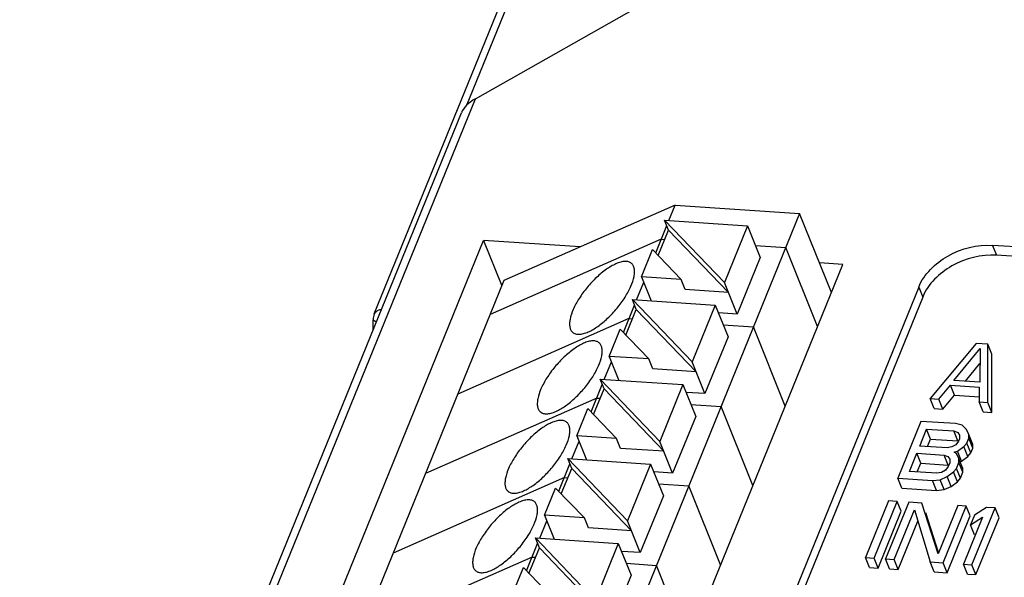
# Model space of a CAD drawing. Header units: millimetres. Extents: x -2787 to 4673, y -54 to 2046.
# Tile 45 of 124: x -503 to -470, y 405 to 423. Entities that reach past the tile are written whole.
import ezdxf

# ---------------------------------------------------------------- set-up
doc = ezdxf.new("R2010")
doc.units = ezdxf.units.MM
doc.header["$LTSCALE"] = 81.675
doc.layers.get('0').update_dxf_attribs({"linetype": 'CONTINUOUS'})

msp = doc.modelspace()

# ---------------------------------------------------------------- linework, layer by layer
at = {"color": 3}
for p, q in [((-491.271, 413.478), (-463.349, 482.122)), ((-469.832, 465.584), (-488.228, 420.358)), ((-487.923, 420.602), (-476.554, 427.033)), ((-502.675, 384.335), (-487.923, 420.602)), ((-503.006, 384.195), (-488.387, 420.135)), ((-481.31, 417.081), (-486.981, 414.582)), ((-481.517, 416.574), (-481.31, 417.081)), ((-481.31, 417.081), (-477.194, 416.806)), ((-477.194, 416.806), (-486.21, 394.641)), ((-481.527, 416.255), (-481.659, 416.584)), ((-479.679, 414.522), (-481.659, 416.584)), ((-481.659, 416.584), (-478.915, 416.4)), ((-476.141, 414.189), (-477.194, 416.806)), ((-481.954, 415.499), (-481.586, 416.403)), ((-481.87, 415.411), (-481.527, 416.255)), ((-481.527, 416.255), (-479.547, 414.193)), ((-478.915, 416.4), (-479.679, 414.522)), ((-478.915, 416.4), (-478.492, 415.349)), ((-496.977, 392.992), (-487.655, 415.908)), ((-487.655, 415.908), (-487.052, 414.408)), ((-484.456, 415.695), (-487.655, 415.908)), ((-481.769, 415.954), (-487.439, 413.455)), ((-481.769, 415.954), (-481.652, 415.946)), ((-482.423, 414.705), (-482.057, 415.606)), ((-482.057, 415.606), (-481.108, 414.617)), ((-478.651, 415.746), (-477.653, 415.679)), ((-476.599, 413.061), (-477.653, 415.679)), ((-470.809, 415.748), (-470.677, 415.419)), ((-448.856, 414.282), (-470.809, 415.748)), ((-478.492, 415.349), (-479.256, 413.471)), ((-448.724, 413.953), (-470.677, 415.419)), ((-485.086, 392.198), (-475.764, 415.114)), ((-475.764, 415.114), (-476.534, 415.166)), ((-486.981, 414.582), (-495.795, 392.913)), ((-482.423, 414.705), (-482.104, 413.912)), ((-481.108, 414.617), (-482.423, 414.705)), ((-480.975, 414.289), (-481.108, 414.617)), ((-482.586, 413.944), (-482.35, 414.525)), ((-473.25, 414.367), (-482.113, 392.578)), ((-479.547, 414.193), (-480.975, 414.289)), ((-479.256, 413.471), (-479.679, 414.522)), ((-473.25, 414.367), (-473.117, 414.039)), ((-482.596, 413.625), (-482.728, 413.954)), ((-480.748, 411.892), (-482.728, 413.954)), ((-482.728, 413.954), (-479.984, 413.771)), ((-473.117, 414.039), (-481.98, 392.25)), ((-483.024, 412.869), (-482.656, 413.773)), ((-482.94, 412.781), (-482.596, 413.625)), ((-482.596, 413.625), (-480.616, 411.564)), ((-479.984, 413.771), (-480.748, 411.892)), ((-479.984, 413.771), (-479.561, 412.719)), ((-491.306, 412.96), (-491.308, 413.287)), ((-482.839, 413.324), (-488.509, 410.825)), ((-482.839, 413.324), (-482.722, 413.316)), ((-479.256, 413.471), (-479.88, 413.512)), ((-483.492, 412.075), (-483.126, 412.976)), ((-483.126, 412.976), (-482.177, 411.988)), ((-479.721, 413.116), (-478.722, 413.049)), ((-477.669, 410.432), (-478.722, 413.049)), ((-479.561, 412.719), (-480.325, 410.841)), ((-471.346, 412.504), (-472.872, 410.676)), ((-472.088, 411.281), (-471.22, 412.331)), ((-470.964, 412.478), (-471.346, 412.504)), ((-471.22, 412.331), (-471.23, 411.223)), ((-470.966, 410.549), (-470.964, 412.478)), ((-470.832, 412.15), (-470.964, 412.478)), ((-483.492, 412.075), (-483.173, 411.282)), ((-482.177, 411.988), (-483.492, 412.075)), ((-482.045, 411.659), (-482.177, 411.988)), ((-470.834, 410.221), (-470.832, 412.15)), ((-483.656, 411.315), (-483.42, 411.895)), ((-480.616, 411.564), (-482.045, 411.659)), ((-480.325, 410.841), (-480.748, 411.892)), ((-471.705, 411.255), (-471.225, 411.837)), ((-483.666, 410.996), (-483.798, 411.324)), ((-481.818, 409.263), (-483.798, 411.324)), ((-483.798, 411.324), (-481.054, 411.141)), ((-471.23, 411.223), (-472.088, 411.281)), ((-484.093, 410.239), (-483.725, 411.144)), ((-484.009, 410.152), (-483.666, 410.996)), ((-483.666, 410.996), (-481.686, 408.934)), ((-481.054, 411.141), (-481.818, 409.263)), ((-481.054, 411.141), (-480.631, 410.09)), ((-472.586, 410.657), (-472.2, 411.124)), ((-472.068, 410.796), (-472.2, 411.124)), ((-472.2, 411.124), (-471.248, 411.06)), ((-471.248, 411.06), (-471.252, 410.568)), ((-483.908, 410.694), (-489.578, 408.196)), ((-483.908, 410.694), (-483.792, 410.687)), ((-480.325, 410.841), (-480.95, 410.883)), ((-472.74, 410.348), (-472.872, 410.676)), ((-472.872, 410.676), (-472.586, 410.657)), ((-472.454, 410.329), (-472.586, 410.657)), ((-472.454, 410.329), (-472.068, 410.796)), ((-472.068, 410.796), (-471.241, 410.74)), ((-484.562, 409.446), (-484.196, 410.346)), ((-484.196, 410.346), (-483.247, 409.358)), ((-480.791, 410.486), (-479.792, 410.419)), ((-478.739, 407.802), (-479.792, 410.419)), ((-472.74, 410.348), (-472.454, 410.329)), ((-471.12, 410.24), (-471.252, 410.568)), ((-471.252, 410.568), (-470.966, 410.549)), ((-470.834, 410.221), (-470.966, 410.549)), ((-480.631, 410.09), (-481.395, 408.211)), ((-471.12, 410.24), (-470.834, 410.221)), ((-473.177, 409.925), (-473.941, 408.047)), ((-473.217, 409.107), (-472.989, 409.666)), ((-472.034, 409.849), (-473.177, 409.925)), ((-472.857, 409.338), (-472.989, 409.666)), ((-472.989, 409.666), (-472.084, 409.606)), ((-471.812, 409.793), (-472.034, 409.849)), ((-471.67, 409.66), (-471.812, 409.793)), ((-471.592, 409.491), (-471.67, 409.66)), ((-484.562, 409.446), (-484.243, 408.653)), ((-483.247, 409.358), (-484.562, 409.446)), ((-483.115, 409.029), (-483.247, 409.358)), ((-472.958, 409.089), (-472.857, 409.338)), ((-472.857, 409.338), (-471.952, 409.277)), ((-471.952, 409.277), (-472.084, 409.606)), ((-472.084, 409.606), (-471.957, 409.556)), ((-471.957, 409.556), (-471.895, 409.47)), ((-471.896, 409.347), (-471.928, 409.267)), ((-471.895, 409.47), (-471.896, 409.347)), ((-471.659, 409.208), (-471.594, 409.368)), ((-471.594, 409.368), (-471.592, 409.491)), ((-471.461, 409.039), (-471.594, 409.368)), ((-471.46, 409.162), (-471.592, 409.491)), ((-484.726, 408.685), (-484.49, 409.265)), ((-481.686, 408.934), (-483.115, 409.029)), ((-481.395, 408.211), (-481.818, 409.263)), ((-472.312, 409.046), (-473.217, 409.107)), ((-472.152, 409.077), (-472.312, 409.046)), ((-472.025, 409.15), (-472.152, 409.077)), ((-471.928, 409.267), (-472.025, 409.15)), ((-471.963, 408.941), (-471.755, 409.091)), ((-471.755, 409.091), (-471.659, 409.208)), ((-471.623, 408.763), (-471.755, 409.091)), ((-471.526, 408.879), (-471.659, 409.208)), ((-471.526, 408.879), (-471.461, 409.039)), ((-471.461, 409.039), (-471.46, 409.162)), ((-484.736, 408.366), (-484.868, 408.694)), ((-482.888, 406.633), (-484.868, 408.694)), ((-484.868, 408.694), (-482.124, 408.511)), ((-473.558, 408.267), (-473.314, 408.867)), ((-473.182, 408.538), (-473.314, 408.867)), ((-473.314, 408.867), (-472.409, 408.806)), ((-472.277, 408.478), (-472.409, 408.806)), ((-472.409, 408.806), (-472.282, 408.757)), ((-472.282, 408.757), (-472.22, 408.671)), ((-472.074, 408.907), (-471.963, 408.941)), ((-471.995, 408.861), (-472.074, 408.907)), ((-471.918, 408.691), (-471.995, 408.861)), ((-471.831, 408.612), (-471.963, 408.941)), ((-471.919, 408.568), (-471.918, 408.691)), ((-471.785, 408.363), (-471.918, 408.691)), ((-471.831, 408.612), (-471.623, 408.763)), ((-471.623, 408.763), (-471.526, 408.879)), ((-485.163, 407.61), (-484.795, 408.514)), ((-485.079, 407.522), (-484.736, 408.366)), ((-484.736, 408.366), (-482.756, 406.304)), ((-482.124, 408.511), (-482.888, 406.633)), ((-482.124, 408.511), (-481.701, 407.46)), ((-473.299, 408.25), (-473.182, 408.538)), ((-473.182, 408.538), (-472.277, 408.478)), ((-472.27, 408.428), (-472.366, 408.311)), ((-472.221, 408.547), (-472.27, 408.428)), ((-472.22, 408.671), (-472.221, 408.547)), ((-472.096, 408.252), (-472, 408.368)), ((-472, 408.368), (-471.919, 408.568)), ((-471.868, 408.04), (-472, 408.368)), ((-471.786, 408.24), (-471.919, 408.568)), ((-471.888, 408.595), (-471.831, 408.612)), ((-471.786, 408.24), (-471.785, 408.363)), ((-484.978, 408.065), (-490.648, 405.566)), ((-484.978, 408.065), (-484.861, 408.057)), ((-481.395, 408.211), (-482.02, 408.253)), ((-473.809, 407.718), (-473.941, 408.047)), ((-473.941, 408.047), (-472.798, 407.97)), ((-472.653, 408.207), (-473.558, 408.267)), ((-472.494, 408.237), (-472.653, 408.207)), ((-472.544, 407.994), (-472.304, 408.101)), ((-472.366, 408.311), (-472.494, 408.237)), ((-472.304, 408.101), (-472.096, 408.252)), ((-472.172, 407.773), (-472.304, 408.101)), ((-471.964, 407.923), (-472.096, 408.252)), ((-471.964, 407.923), (-471.868, 408.04)), ((-471.868, 408.04), (-471.786, 408.24)), ((-485.632, 406.816), (-485.266, 407.716)), ((-485.266, 407.716), (-484.317, 406.728)), ((-481.86, 407.856), (-480.862, 407.79)), ((-479.808, 405.172), (-480.862, 407.79)), ((-473.809, 407.718), (-472.666, 407.642)), ((-472.798, 407.97), (-472.544, 407.994)), ((-472.666, 407.642), (-472.798, 407.97)), ((-472.411, 407.666), (-472.544, 407.994)), ((-472.411, 407.666), (-472.172, 407.773)), ((-472.172, 407.773), (-471.964, 407.923)), ((-481.701, 407.46), (-482.465, 405.581)), ((-472.666, 407.642), (-472.411, 407.666)), ((-474.247, 407.295), (-475.011, 405.417)), ((-474.725, 405.398), (-473.961, 407.276)), ((-473.58, 407.251), (-474.344, 405.372)), ((-473.961, 407.276), (-474.247, 407.295)), ((-473.829, 406.948), (-473.961, 407.276)), ((-473.151, 407.222), (-473.58, 407.251)), ((-472.611, 405.544), (-473.151, 407.222)), ((-471.96, 407.143), (-472.611, 405.544)), ((-472.439, 405.245), (-471.675, 407.123)), ((-471.675, 407.123), (-471.96, 407.143)), ((-471.542, 406.795), (-471.675, 407.123)), ((-471.486, 405.181), (-470.722, 407.06)), ((-471.008, 407.079), (-471.407, 406.818)), ((-470.722, 407.06), (-471.008, 407.079)), ((-470.59, 406.731), (-470.722, 407.06)), ((-485.632, 406.816), (-485.313, 406.023)), ((-484.317, 406.728), (-485.632, 406.816)), ((-484.184, 406.4), (-484.317, 406.728)), ((-474.593, 405.069), (-473.829, 406.948)), ((-474.058, 405.353), (-473.392, 406.992)), ((-473.392, 406.992), (-472.867, 405.274)), ((-472.596, 405.58), (-473.019, 406.894)), ((-472.306, 404.917), (-471.542, 406.795)), ((-471.138, 406.759), (-471.772, 405.2)), ((-471.407, 406.818), (-471.537, 406.498)), ((-471.537, 406.498), (-471.138, 406.759)), ((-471.354, 404.853), (-470.59, 406.731)), ((-485.795, 406.055), (-485.559, 406.636)), ((-482.756, 406.304), (-484.184, 406.4)), ((-482.465, 405.581), (-482.888, 406.633)), ((-473.926, 405.025), (-473.278, 406.618)), ((-471.405, 406.17), (-471.537, 406.498)), ((-485.805, 405.736), (-485.937, 406.065)), ((-483.957, 404.003), (-485.937, 406.065)), ((-485.937, 406.065), (-483.193, 405.881)), ((-486.233, 404.98), (-485.865, 405.884)), ((-483.193, 405.881), (-483.957, 404.003)), ((-483.193, 405.881), (-482.77, 404.83)), ((-486.048, 405.435), (-491.718, 402.936)), ((-486.149, 404.892), (-485.805, 405.736)), ((-486.048, 405.435), (-485.931, 405.427)), ((-485.805, 405.736), (-483.825, 403.674)), ((-482.465, 405.581), (-483.089, 405.623)), ((-474.879, 405.088), (-475.011, 405.417)), ((-475.011, 405.417), (-474.725, 405.398)), ((-486.702, 404.186), (-486.335, 405.087)), ((-486.335, 405.087), (-485.386, 404.098)), ((-482.93, 405.227), (-481.931, 405.16)), ((-480.878, 402.543), (-481.931, 405.16)), ((-474.879, 405.088), (-474.593, 405.069)), ((-474.593, 405.069), (-474.725, 405.398)), ((-474.212, 405.044), (-474.344, 405.372)), ((-474.344, 405.372), (-474.058, 405.353)), ((-473.926, 405.025), (-474.058, 405.353)), ((-472.735, 404.945), (-472.867, 405.274)), ((-472.867, 405.274), (-472.439, 405.245)), ((-472.306, 404.917), (-472.439, 405.245)), ((-471.639, 404.872), (-471.772, 405.2)), ((-471.772, 405.2), (-471.486, 405.181)), ((-471.354, 404.853), (-471.486, 405.181)), ((-482.77, 404.83), (-483.534, 402.952)), ((-474.212, 405.044), (-473.926, 405.025)), ((-472.735, 404.945), (-472.306, 404.917)), ((-471.639, 404.872), (-471.354, 404.853))]:
    msp.add_line(p, q, dxfattribs=at)
msp.add_arc((-490.808, 413.29), 0.5, 157.8472, 180.3537, dxfattribs=at)
msp.add_ellipse((-487.791, 420.273), major_axis=(0.596, 0.373), ratio=0.497846, start_param=1.482349, end_param=2.538161, dxfattribs=at)
for points, knots in [([(-473.25, 414.367), (-473.072, 414.803), (-472.308, 415.531), (-471.313, 415.782), (-470.809, 415.748)], [0, 0, 0, 0, 0.482343, 1, 1, 1, 1]), ([(-482.756, 415.152), (-482.783, 415.175), (-482.853, 415.21), (-482.977, 415.222), (-483.121, 415.197), (-483.22, 415.16), (-483.272, 415.137)], [0, 0, 0, 0, 0.195647, 0.418295, 0.684501, 1, 1, 1, 1]), ([(-470.677, 415.419), (-471.18, 415.453), (-472.176, 415.202), (-472.94, 414.475), (-473.117, 414.039)], [0, 0, 0, 0, 0.517657, 1, 1, 1, 1]), ([(-483.272, 415.137), (-483.382, 415.089), (-483.609, 414.952), (-483.928, 414.686), (-484.23, 414.361), (-484.49, 414.006), (-484.684, 413.652), (-484.783, 413.368), (-484.809, 413.167), (-484.801, 413.045), (-484.769, 412.942), (-484.727, 412.889), (-484.703, 412.869)], [0, 0, 0, 0, 0.124962, 0.27101, 0.427597, 0.582584, 0.724059, 0.842207, 0.890801, 0.932354, 0.967956, 1, 1, 1, 1]), ([(-484.188, 412.883), (-484.078, 412.932), (-483.851, 413.069), (-483.532, 413.335), (-483.229, 413.66), (-482.97, 414.015), (-482.776, 414.368), (-482.677, 414.653), (-482.651, 414.854), (-482.658, 414.976), (-482.691, 415.078), (-482.733, 415.132), (-482.756, 415.152)], [0, 0, 0, 0, 0.124962, 0.27101, 0.427597, 0.582584, 0.724059, 0.842207, 0.890801, 0.932354, 0.967956, 1, 1, 1, 1]), ([(-491.045, 413.616), (-491.072, 413.613), (-491.16, 413.597), (-491.247, 413.537), (-491.271, 413.478)], [0, 0, 0, 0, 0.296777, 1, 1, 1, 1]), ([(-491.308, 413.287), (-491.308, 413.277), (-491.292, 413.265), (-491.278, 413.259), (-491.273, 413.257)], [0, 0, 0, 0, 0.643617, 1, 1, 1, 1]), ([(-484.703, 412.869), (-484.677, 412.846), (-484.607, 412.811), (-484.483, 412.799), (-484.339, 412.824), (-484.24, 412.861), (-484.188, 412.883)], [0, 0, 0, 0, 0.195647, 0.418295, 0.684501, 1, 1, 1, 1]), ([(-483.826, 412.522), (-483.853, 412.545), (-483.922, 412.58), (-484.047, 412.592), (-484.191, 412.567), (-484.289, 412.531), (-484.341, 412.508)], [0, 0, 0, 0, 0.195647, 0.418295, 0.684501, 1, 1, 1, 1]), ([(-484.341, 412.508), (-484.452, 412.459), (-484.678, 412.322), (-484.997, 412.056), (-485.3, 411.731), (-485.56, 411.376), (-485.753, 411.023), (-485.853, 410.738), (-485.878, 410.537), (-485.871, 410.415), (-485.838, 410.313), (-485.797, 410.26), (-485.773, 410.239)], [0, 0, 0, 0, 0.124962, 0.27101, 0.427597, 0.582584, 0.724059, 0.842207, 0.890801, 0.932354, 0.967956, 1, 1, 1, 1]), ([(-485.258, 410.254), (-485.147, 410.302), (-484.921, 410.439), (-484.602, 410.705), (-484.299, 411.03), (-484.039, 411.386), (-483.846, 411.739), (-483.747, 412.023), (-483.721, 412.224), (-483.728, 412.347), (-483.761, 412.449), (-483.803, 412.502), (-483.826, 412.522)], [0, 0, 0, 0, 0.124962, 0.27101, 0.427597, 0.582584, 0.724059, 0.842207, 0.890801, 0.932354, 0.967956, 1, 1, 1, 1]), ([(-485.773, 410.239), (-485.746, 410.217), (-485.677, 410.181), (-485.552, 410.17), (-485.409, 410.194), (-485.31, 410.231), (-485.258, 410.254)], [0, 0, 0, 0, 0.195647, 0.418295, 0.684501, 1, 1, 1, 1]), ([(-485.411, 409.878), (-485.522, 409.829), (-485.748, 409.693), (-486.067, 409.427), (-486.37, 409.101), (-486.63, 408.746), (-486.823, 408.393), (-486.922, 408.109), (-486.948, 407.908), (-486.941, 407.785), (-486.908, 407.683), (-486.866, 407.63), (-486.843, 407.61)], [0, 0, 0, 0, 0.124962, 0.27101, 0.427597, 0.582584, 0.724059, 0.842207, 0.890801, 0.932354, 0.967956, 1, 1, 1, 1]), ([(-486.328, 407.624), (-486.217, 407.673), (-485.99, 407.809), (-485.672, 408.075), (-485.369, 408.401), (-485.109, 408.756), (-484.916, 409.109), (-484.816, 409.393), (-484.791, 409.594), (-484.798, 409.717), (-484.831, 409.819), (-484.872, 409.872), (-484.896, 409.892)], [0, 0, 0, 0, 0.124962, 0.27101, 0.427597, 0.582584, 0.724059, 0.842207, 0.890801, 0.932354, 0.967956, 1, 1, 1, 1]), ([(-484.896, 409.892), (-484.923, 409.915), (-484.992, 409.951), (-485.117, 409.962), (-485.26, 409.937), (-485.359, 409.901), (-485.411, 409.878)], [0, 0, 0, 0, 0.195647, 0.418295, 0.684501, 1, 1, 1, 1]), ([(-486.843, 407.61), (-486.816, 407.587), (-486.747, 407.551), (-486.622, 407.54), (-486.478, 407.565), (-486.38, 407.601), (-486.328, 407.624)], [0, 0, 0, 0, 0.195647, 0.418295, 0.684501, 1, 1, 1, 1]), ([(-486.481, 407.248), (-486.591, 407.199), (-486.818, 407.063), (-487.137, 406.797), (-487.439, 406.472), (-487.699, 406.116), (-487.893, 405.763), (-487.992, 405.479), (-488.018, 405.278), (-488.011, 405.155), (-487.978, 405.053), (-487.936, 405), (-487.912, 404.98)], [0, 0, 0, 0, 0.124962, 0.27101, 0.427597, 0.582584, 0.724059, 0.842207, 0.890801, 0.932354, 0.967956, 1, 1, 1, 1]), ([(-487.397, 404.994), (-487.287, 405.043), (-487.06, 405.18), (-486.741, 405.446), (-486.438, 405.771), (-486.179, 406.126), (-485.985, 406.479), (-485.886, 406.764), (-485.86, 406.965), (-485.867, 407.087), (-485.9, 407.189), (-485.942, 407.242), (-485.966, 407.262)], [0, 0, 0, 0, 0.124962, 0.27101, 0.427597, 0.582584, 0.724059, 0.842207, 0.890801, 0.932354, 0.967956, 1, 1, 1, 1]), ([(-485.966, 407.262), (-485.992, 407.285), (-486.062, 407.321), (-486.186, 407.332), (-486.33, 407.308), (-486.429, 407.271), (-486.481, 407.248)], [0, 0, 0, 0, 0.195647, 0.418295, 0.684501, 1, 1, 1, 1]), ([(-487.912, 404.98), (-487.886, 404.957), (-487.816, 404.921), (-487.692, 404.91), (-487.548, 404.935), (-487.449, 404.971), (-487.397, 404.994)], [0, 0, 0, 0, 0.195647, 0.418295, 0.684501, 1, 1, 1, 1])]:
    msp.add_open_spline(points, degree=3, knots=knots, dxfattribs=at)
msp.add_open_spline([(-491.273, 413.257), (-491.249, 413.247), (-491.224, 413.241), (-491.198, 413.236)], degree=3, dxfattribs=at)

doc.saveas('drawing.dxf')
